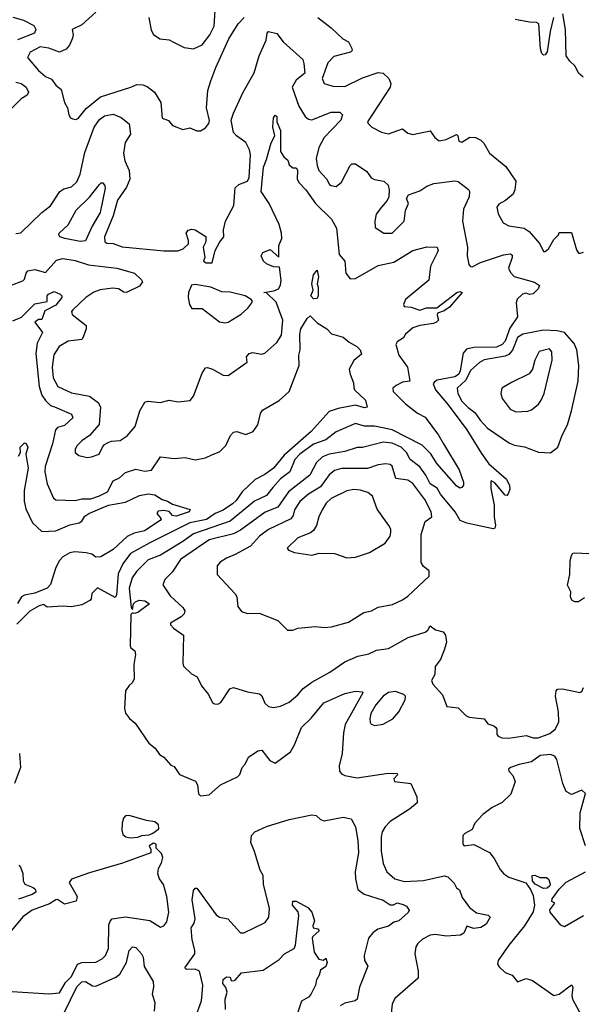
# Model space of a CAD drawing. Extents: x 1468344 to 1613994, y 525695 to 643861.
# Tile 219 of 256: x 1534618 to 1537847, y 592915 to 598572. Entities that reach past the tile are written whole.
import ezdxf

# ---------------------------------------------------------------- set-up
doc = ezdxf.new("R2010")
doc.units = 0

msp = doc.modelspace()

# ---------------------------------------------------------------- linework, layer by layer
at = {"layer": '0CON10XD'}
for points in [[(1535055, 598616.2), (1534975, 598543.1), (1534918.8, 598515), (1534924.4, 598485), (1534920.9, 598465), (1534903.6, 598425), (1534885, 598403.5), (1534845, 598386), (1534785, 598408.1), (1534735, 598415.2), (1534677.5, 598385), (1534662.5, 598355), (1534725, 598280), (1534765, 598246.2), (1534800.5, 598230.5), (1534825, 598196.5), (1534855, 598170.8), (1534875, 598096.7), (1534892.5, 598065), (1534898.8, 598025), (1534908.8, 598008.8), (1534921.7, 598001.7), (1534938.3, 597998.3), (1534953.8, 598005), (1534998.5, 598061.5), (1535080.7, 598129.3), (1535255, 598184.5), (1535290.7, 598199.3), (1535325, 598198.5), (1535348.6, 598188.6), (1535392, 598155), (1535427.2, 598097.2), (1535436.2, 598006.2), (1535472.3, 597992.3), (1535495, 597963.3), (1535555, 597941.2), (1535595, 597950), (1535635, 597933.3), (1535655, 597933.3), (1535685, 597950), (1535703.8, 597975), (1535707.7, 597992.3), (1535689.4, 598065), (1535697.1, 598165), (1535715, 598221.2), (1535742.6, 598297.4), (1535818.2, 598461.8), (1535871.3, 598548.7), (1535905.4, 598585)], [(1535615, 598404.2), (1535665, 598427.3), (1535709.8, 598485), (1535733.1, 598535), (1535742.5, 598655)], [(1534577.3, 598587.3), (1534639.2, 598569.2), (1534697.8, 598537.8), (1534710.5, 598515), (1534703.3, 598495), (1534604.6, 598455.4)], [(1535358.6, 598585), (1535372.3, 598512.3), (1535385, 598487.5), (1535422.3, 598462.3), (1535475, 598456), (1535495.8, 598445.8), (1535561.7, 598411.7), (1535615, 598404.2)], [(1536330, 598585), (1536405, 598526.2), (1536472.7, 598462.7), (1536505.8, 598445), (1536525, 598407.5), (1536525.6, 598395), (1536516, 598385), (1536420.3, 598359.7), (1536387.2, 598325), (1536354.4, 598235), (1536365.4, 598205.4), (1536415, 598190.3), (1536485, 598188.2), (1536585, 598237.9), (1536675, 598268.2), (1536705, 598264.4), (1536737.5, 598235), (1536748.8, 598205), (1536744.6, 598185), (1536614.6, 597985), (1536617.3, 597975), (1536638.5, 597955), (1536695, 597925.4), (1536735, 597916.4), (1536815, 597945.7), (1536845, 597920.8), (1536875, 597913.1), (1536973.8, 597933.8), (1537000, 597895), (1537025, 597876.7), (1537065, 597883.3), (1537125, 597912.5), (1537132.5, 597905), (1537138.8, 597875), (1537155, 597868), (1537202.3, 597897.7), (1537235, 597894.3), (1537265, 597879.5), (1537282.2, 597862.2), (1537315.6, 597805.6), (1537408.7, 597728.7), (1537466.7, 597645), (1537460.8, 597595), (1537450.3, 597569.7), (1537406.7, 597533.3), (1537368.7, 597511.3), (1537357.5, 597495), (1537365, 597457.5), (1537393.8, 597405), (1537425, 597387.5), (1537513.9, 597373.9), (1537542.5, 597355), (1537603.6, 597283.6), (1537625, 597240), (1537635, 597240), (1537652.5, 597255), (1537685, 597310), (1537710, 597335), (1537715, 597350), (1537785, 597350), (1537815, 597250), (1537825, 597230), (1537835, 597230), (1537855, 597236.2)], [(1537682.5, 598585), (1537662.9, 598505), (1537645, 598387.5), (1537635, 598370), (1537625, 598369.2), (1537615, 598378), (1537607.5, 598405), (1537597.6, 598547.6), (1537585, 598556.3), (1537545, 598557.4), (1537462.8, 598572.8)], [(1537852.4, 598242.4), (1537826, 598265), (1537806.7, 598305), (1537775, 598333.8), (1537755.7, 598365), (1537750.5, 598515), (1537735.8, 598605)], [(1534596, 597344), (1534623.2, 597346.8), (1534745.4, 597464.6), (1534795, 597502.9), (1534848.5, 597585), (1534870.1, 597599.9), (1534915, 597612.3), (1534945, 597640.6), (1534965.3, 597685), (1534990.9, 597809.1), (1535045.3, 597955), (1535075, 597998.2), (1535105, 598019.6), (1535155, 598029.1), (1535200.9, 598010.9), (1535245.9, 597974.1), (1535253.1, 597915), (1535223.9, 597866.1), (1535213.5, 597805), (1535221, 597761), (1535245.4, 597705), (1535249.2, 597655), (1535229.7, 597610.3), (1535179.1, 597535), (1535154.8, 597445), (1535104.7, 597325), (1535105.6, 597295.6), (1535117.9, 597287.9), (1535155, 597285.6), (1535205, 597266.5), (1535445, 597243.5), (1535525, 597244.6), (1535556, 597255), (1535585.7, 597285), (1535586.9, 597303.1), (1535573.8, 597345), (1535585, 597361.8), (1535605, 597368.4), (1535625, 597364.5), (1535685.8, 597325.8), (1535686.2, 597295), (1535671.2, 597265), (1535680, 597205), (1535673.3, 597185), (1535687.5, 597175), (1535723.3, 597175), (1535740, 597245), (1535766, 597295), (1535789.2, 597325), (1535788, 597365), (1535798.9, 597415), (1535847.5, 597505), (1535855, 597606.7), (1535876.2, 597625), (1535924.4, 597645), (1535935, 597666.2), (1535941.7, 597795), (1535937.4, 597825), (1535916.7, 597866.7), (1535862.5, 597905), (1535845, 597924.5), (1535832.4, 597995), (1535845, 598035.5), (1535901, 598155), (1535963.1, 598266.9), (1535993, 598365), (1536033.3, 598455), (1536038, 598495), (1536046.1, 598503.9), (1536092.8, 598492.8), (1536130, 598445), (1536243, 598343), (1536249.5, 598319.5), (1536254.2, 598265), (1536205.2, 598224.8), (1536182.6, 598185), (1536220.9, 598075), (1536255.9, 598015.9), (1536275, 598000.5), (1536295, 597996.4), (1536405, 598041.5), (1536455, 598040.6), (1536470.8, 598025), (1536461.5, 597995), (1536364.7, 597895), (1536335, 597838.5), (1536320.5, 597775), (1536324.8, 597734.8), (1536335, 597705.7), (1536378, 597658), (1536395.8, 597625.8), (1536405, 597618.8), (1536435, 597614.3), (1536465, 597638.1), (1536515, 597734.2), (1536525, 597744.2), (1536545, 597744.3), (1536610.2, 597700.2), (1536635, 597664.2), (1536655, 597654.4), (1536707.5, 597645), (1536732, 597622), (1536739.6, 597595), (1536736.4, 597555), (1536726.9, 597533.1), (1536694.4, 597495), (1536664.4, 597455), (1536656, 597415), (1536658.3, 597378.3), (1536707.5, 597345), (1536755, 597345.8), (1536825.4, 597414.6), (1536831.5, 597475), (1536849.5, 597515), (1536838.1, 597545), (1536850, 597565), (1536915, 597588.9), (1536954, 597615), (1536995, 597630.6), (1537115, 597645.6), (1537135, 597642.5), (1537195, 597595.6), (1537200.5, 597585), (1537197.1, 597555), (1537165, 597484), (1537160.2, 597415), (1537189.3, 597265), (1537187.3, 597215), (1537195.5, 597165.5), (1537205, 597154), (1537215, 597151.9), (1537263.3, 597176.7), (1537395, 597221.8), (1537436.2, 597226.2), (1537445, 597218.8), (1537445.3, 597205.3), (1537423.8, 597145), (1537435, 597119.2), (1537457.2, 597097.2), (1537573.3, 597063.3), (1537601.1, 597045), (1537593.3, 597025), (1537565, 596997.1), (1537545, 596992.9), (1537525, 597000), (1537503.8, 596995), (1537473, 596967), (1537467.8, 596945), (1537476.2, 596865), (1537431.3, 596798.7), (1537405, 596724.3), (1537388, 596705), (1537355, 596689.6), (1537225, 596689.3), (1537181.7, 596678.3), (1537164.2, 596655.8), (1537146.7, 596555), (1537136.9, 596533.1), (1537115, 596520.7), (1537015, 596501.2), (1536998, 596492), (1536990.9, 596479.1), (1537004.7, 596444.7), (1537078.2, 596358.2), (1537184.9, 596215), (1537268.8, 596078.8), (1537310.4, 596020.4), (1537411.5, 595931.5), (1537430, 595895), (1537431.2, 595875), (1537422.5, 595847.5), (1537415, 595838), (1537405, 595840), (1537345, 595911.4), (1537325, 595922.5), (1537321.7, 595918.3), (1537322.1, 595877.9), (1537341.7, 595781.7), (1537341.2, 595715), (1537348.7, 595665), (1537345, 595650), (1537335, 595647.3), (1537185, 595678.8), (1537147.1, 595695), (1537116.9, 595745), (1537033.8, 595845), (1537015, 595880.3), (1536975, 595905.3), (1536950, 595955), (1536915, 596002.8), (1536860, 596045), (1536838.6, 596085), (1536806.6, 596116.6), (1536755, 596138.1), (1536705, 596144.2), (1536584.7, 596114.7), (1536555, 596113.3), (1536485, 596090.3), (1536395, 596076.6), (1536355, 596060), (1536321.4, 596028.6), (1536283.5, 595955), (1536160.3, 595859.7), (1536098.7, 595771.3), (1536027.3, 595742.7), (1535885, 595638.6), (1535845, 595617), (1535705, 595582.7), (1535540.2, 595469.8), (1535492.7, 595397.3), (1535450.5, 595355), (1535439.4, 595325), (1535481.1, 595261.1), (1535554.5, 595195), (1535565.5, 595175), (1535561.8, 595158.2), (1535545, 595141.9), (1535483.3, 595105), (1535483.8, 595095), (1535501.2, 595075), (1535557.1, 595035), (1535554, 594875), (1535558.3, 594858.3), (1535603.2, 594813.2), (1535635.5, 594795.5), (1535660.6, 594745), (1535701.2, 594695), (1535725, 594647.5), (1535735, 594641.2), (1535755, 594640), (1535771.7, 594648.3), (1535823.6, 594726.4), (1535845, 594735.8), (1535925, 594710.6), (1535995, 594698), (1536006.7, 594686.7), (1536025.7, 594645), (1536046.7, 594625), (1536075, 594620), (1536115, 594627.5), (1536165, 594650), (1536215, 594693.6), (1536245, 594729.6), (1536294.2, 594765.8), (1536397.2, 594822.8), (1536485, 594882.5), (1536558.8, 594915), (1536622.5, 594927.5), (1536665, 594950), (1536735, 594958.8), (1536847.6, 595022.4), (1536945, 595052.7), (1536960.9, 595065), (1536975, 595090), (1537005, 595066.9), (1537048.8, 595055), (1537062.9, 595035), (1537066.9, 594995), (1537056.9, 594955), (1537033.5, 594895), (1537003.5, 594855), (1537001.2, 594808.8), (1536981.2, 594775), (1536990, 594755), (1537045, 594693.3), (1537070, 594625), (1537135, 594618.6), (1537179.2, 594575), (1537198.8, 594565), (1537284.2, 594554.2), (1537305, 594526), (1537340, 594515), (1537352, 594505), (1537357.5, 594495), (1537356, 594465), (1537363.8, 594455), (1537385, 594446.7), (1537425, 594444.7), (1537525, 594458.3), (1537565, 594446.6), (1537595, 594445.3), (1537660.2, 594469.8), (1537690.9, 594495), (1537712, 594535), (1537710.8, 594595), (1537694.4, 594685), (1537696.9, 594715), (1537704.6, 594725.4), (1537733.5, 594726.5), (1537833.9, 594706.1), (1537845, 594712.5), (1537853.8, 594735)], [(1534595, 598213.9), (1534625, 598205.4), (1534654, 598185), (1534668.6, 598155), (1534660.7, 598139.3), (1534625, 598118.1), (1534555, 598046.7)], [(1534565, 597045.6), (1534635, 597071.9), (1534645, 597082), (1534654.6, 597115), (1534665, 597129.1), (1534705, 597136), (1534765, 597120), (1534829.6, 597190.4), (1534865, 597200.3), (1534935, 597189.1), (1535012.6, 597162.6), (1535174.3, 597145), (1535275.8, 597115), (1535317, 597077), (1535322, 597065), (1535305, 597040.5), (1535230, 597005), (1535215, 597007.1), (1535185, 597026.5), (1535150.1, 597029.9), (1535080.1, 597019.9), (1535043.1, 597006.9), (1534997.3, 596975), (1534922.3, 596905), (1534915.4, 596895), (1534918.7, 596878.7), (1534998.2, 596815), (1534998.7, 596795), (1534982.2, 596747.8), (1534975, 596733.8), (1534895, 596724.3), (1534843.2, 596695), (1534813.7, 596646.3), (1534804.1, 596575), (1534808.9, 596515), (1534836.7, 596465), (1534915, 596427.5), (1535018.7, 596408.7), (1535070.4, 596370.4), (1535082, 596345), (1535074.6, 596245.4), (1535017.6, 596182.4), (1534975, 596152.9), (1534948.1, 596125), (1534935.8, 596105), (1534936, 596086), (1534957.7, 596067.7), (1535005, 596056.9), (1535030.3, 596059.7), (1535073.7, 596076.3), (1535093.5, 596115), (1535105, 596131.4), (1535125, 596143.1), (1535145, 596151.1), (1535195, 596154.5), (1535235, 596181.4), (1535280.9, 596235), (1535307.7, 596325), (1535336.7, 596375), (1535355, 596380), (1535423.1, 596373.1), (1535475, 596385.6), (1535526.6, 596376.6), (1535596.1, 596383.9), (1535615, 596408.6), (1535665, 596541.2), (1535685, 596571.2), (1535695, 596573.8), (1535725, 596564), (1535785, 596529.2), (1535815, 596527.5), (1535923.8, 596605), (1535920, 596635), (1535935, 596653.8), (1535955, 596660), (1536005, 596650.8), (1536024.3, 596655.7), (1536093.2, 596716.8), (1536120, 596760), (1536128.2, 596845), (1536089.9, 596949.9), (1536035, 597002.5), (1536020, 597005), (1536076.1, 597013.9), (1536104, 597026), (1536114.2, 597045.8), (1536118.8, 597075), (1536109.3, 597149.3), (1536075, 597151.1), (1536035, 597168.6), (1536017.5, 597185), (1536002.9, 597215), (1536012.5, 597235), (1536055, 597252), (1536105, 597207.5), (1536105.4, 597275), (1536122.9, 597315), (1536120.9, 597345), (1536106.4, 597395), (1536050, 597515), (1536004.7, 597585), (1536016.7, 597725), (1536035, 597768.8), (1536060.8, 597865), (1536082.9, 597905), (1536070, 597955), (1536075, 598007.5), (1536085, 598023.3), (1536093.3, 598015), (1536093.3, 597985), (1536114.4, 597935), (1536114.7, 597814.7), (1536134.1, 597784.1), (1536156.7, 597765), (1536165, 597737.5), (1536185, 597720), (1536205, 597720), (1536211.7, 597708.3), (1536210.4, 597655), (1536221.1, 597635), (1536259.6, 597595), (1536315, 597515.8), (1536406.8, 597426.8), (1536436.5, 597375), (1536452.3, 597222.3), (1536484.4, 597185), (1536490.7, 597115), (1536515, 597083.1), (1536545, 597084.4), (1536675, 597158.8), (1536765, 597178.4), (1536874.2, 597245.8), (1536955, 597266.6), (1537014.2, 597264.2), (1537019.2, 597245), (1537015, 597232.5), (1536976.5, 597155), (1536966.4, 597075), (1536832, 596965), (1536821.2, 596935), (1536824, 596924), (1536865, 596920.8), (1536915, 596902.5), (1536953.3, 596916.7), (1537012.6, 596917.4), (1537126.9, 597005), (1537145, 597010.4), (1537158.6, 597005), (1537085, 596920.9), (1537055, 596899.4), (1537016.2, 596885), (1537013.8, 596873.8), (1537022.5, 596845), (1537010, 596835), (1536994.1, 596825.9), (1536915, 596815.6), (1536875, 596801.4), (1536833.3, 596765), (1536820, 596745), (1536785, 596722), (1536777.1, 596705), (1536794.4, 596645), (1536844, 596575), (1536856.7, 596495), (1536815, 596488.7), (1536779.7, 596470.3), (1536760.5, 596455), (1536761.1, 596435), (1536833.1, 596365), (1536901.6, 596311.6), (1536945, 596287.8), (1537021.6, 596185), (1537051.2, 596135)], [(1534965, 597297.8), (1534875.7, 597315), (1534848.6, 597325), (1534842.2, 597335), (1534844.4, 597345), (1534895.8, 597394.2), (1534941.6, 597478.4), (1535018.6, 597551.4), (1535075, 597624.4), (1535085, 597634), (1535095, 597633.8), (1535106.9, 597616.9), (1535107.3, 597605), (1535080.2, 597465), (1535033, 597385), (1534995, 597301.1), (1534965, 597297.8)], [(1536305, 596967.8), (1536288.4, 596985), (1536302.7, 597017.3), (1536294, 597055), (1536303.8, 597106.2), (1536325, 597132), (1536333.3, 597095), (1536325.9, 597055), (1536331.8, 597035), (1536331.5, 596985), (1536325, 596970), (1536305, 596967.8)], [(1535795, 596830), (1535815, 596834.2), (1535889.5, 596880.5), (1535927.5, 596915), (1535949.4, 596945), (1535953.1, 596955), (1535946.7, 596965), (1535912.5, 596985), (1535825, 597006.1), (1535778.1, 597008.1), (1535714.1, 597035.9), (1535625, 597050.6), (1535603, 597047), (1535587.1, 597005), (1535585.6, 596975), (1535593.1, 596935), (1535605, 596913.3), (1535665, 596912.5), (1535765, 596836.7), (1535795, 596830)], [(1534577.7, 596842.3), (1534627.9, 596862.1), (1534705, 596940), (1534775, 596953.3), (1534775.8, 596985), (1534782.5, 596995), (1534815, 597011.2), (1534850, 596995), (1534860, 596985), (1534858.8, 596975), (1534825, 596931.9), (1534761.7, 596898.3), (1534745, 596850), (1534725, 596850), (1534704.2, 596835), (1534748.1, 596775), (1534717.2, 596712.8), (1534709.8, 596655), (1534728.8, 596465), (1534744.8, 596415), (1534765, 596383.2), (1534794.4, 596354.4), (1534818, 596348), (1534914.2, 596305), (1534922.5, 596285), (1534875, 596240.4), (1534835, 596228), (1534822.4, 596215), (1534805.6, 596135), (1534763, 596005), (1534761.7, 595975), (1534775.4, 595905.4), (1534812.1, 595822.1), (1534825, 595812.5), (1534935, 595809.3), (1534975, 595819.3), (1535025, 595819.1), (1535075, 595837.1), (1535120.9, 595859.1), (1535155, 595922.9), (1535190.4, 595939.6), (1535225, 595970.9), (1535285, 595990), (1535335, 595978), (1535375, 595984.2), (1535425, 596060), (1535505, 596050), (1535567.3, 596057.3), (1535625, 596042.9), (1535685, 596054.7), (1535725, 596073.6), (1535765, 596089.6), (1535801.8, 596125), (1535827.5, 596182.5), (1535845, 596202), (1535865, 596205.7), (1535915, 596187.8), (1535957.3, 596205), (1535984.7, 596245), (1536000.9, 596309.1), (1536012, 596328), (1536106.5, 596383.5), (1536163.7, 596435), (1536221.2, 596585), (1536219.5, 596645), (1536226.8, 596675), (1536226.4, 596765), (1536231.8, 596795), (1536268.1, 596855), (1536285, 596870.5), (1536325, 596830.5), (1536380, 596795), (1536407.7, 596767.7), (1536475, 596747.5), (1536508.4, 596718.4), (1536552.7, 596695), (1536572.5, 596675), (1536580, 596650), (1536535.7, 596614.3), (1536509.4, 596565), (1536514.2, 596535), (1536534.3, 596485), (1536536.7, 596456.7), (1536540, 596445), (1536603.3, 596385), (1536612.5, 596345), (1536597.6, 596342.4), (1536545, 596356.7), (1536445, 596337.8), (1536395, 596320), (1536291.6, 596205), (1536135, 596070.2), (1536074.8, 595995.2), (1536025, 595958.8), (1535969, 595931), (1535895, 595858.3), (1535860.7, 595809.3), (1535839.8, 595790.2), (1535785, 595754.2), (1535739.2, 595735), (1535689.6, 595700.4), (1535595, 595681.1), (1535365, 595565.6), (1535253.2, 595505), (1535209.3, 595445), (1535182.1, 595387.9), (1535173.8, 595265), (1535165, 595251.2), (1535065, 595307.5), (1535031.4, 595275), (1535026.9, 595245), (1535019.2, 595235), (1534975, 595210.8), (1534915, 595198), (1534865, 595202), (1534775, 595197.5), (1534755, 595211.2), (1534730, 595205), (1534675, 595174), (1534600.2, 595099.8)], [(1537665, 596082.9), (1537706.9, 596115), (1537731.1, 596185), (1537762.5, 596245), (1537786.4, 596325), (1537823.8, 596495), (1537826.7, 596585), (1537815.7, 596675.7), (1537800.9, 596710.9), (1537746.2, 596775), (1537702.5, 596785), (1537625, 596788.6), (1537505.6, 596765), (1537475, 596746.5), (1537446.8, 596673.2), (1537425, 596647.6), (1537405, 596638.8), (1537285, 596618), (1537258, 596602), (1537205, 596556.4), (1537178.9, 596501.1), (1537128.9, 596455), (1537133.5, 596425), (1537155, 596380), (1537192.9, 596342.9), (1537230.5, 596315), (1537261, 596271), (1537303.5, 596225), (1537428.9, 596138.9), (1537457.4, 596127.4), (1537515, 596118.2), (1537596.3, 596086.3), (1537665, 596082.9)], [(1537465, 596318.5), (1537535, 596322.5), (1537555, 596330), (1537596.2, 596363.8), (1537612.2, 596385), (1537627.8, 596425), (1537674.6, 596615), (1537673.1, 596663.1), (1537660, 596680), (1537600, 596665), (1537574.4, 596615), (1537560.8, 596565), (1537543, 596537), (1537441.7, 596488.3), (1537386, 596454), (1537380, 596425), (1537388.1, 596395), (1537434.2, 596335), (1537465, 596318.5)], [(1537051.2, 596135), (1537141.3, 595985), (1537166.2, 595915), (1537165, 595897.5), (1537155, 595883.3), (1537145, 595881.2), (1537125, 595894.2), (1537012.6, 596022.6), (1536978, 596078), (1536927.7, 596127.7), (1536755, 596215.9), (1536655, 596235.7), (1536597.2, 596237.2), (1536545, 596252.7), (1536435, 596203.1), (1536375, 596158.9), (1536305, 596132.8), (1536225, 596074.8), (1536197.6, 596045), (1536168.4, 595975), (1536115, 595934.2), (1536070.3, 595885), (1536035, 595838.2), (1535965.4, 595805), (1535825, 595691.1), (1535615, 595617.3), (1535555, 595573.3), (1535425, 595495.9), (1535355, 595467.8), (1535288.7, 595401.3), (1535263, 595365), (1535245, 595306), (1535256.7, 595195), (1535265, 595182.5), (1535270.5, 595215), (1535281.9, 595228.1), (1535302.5, 595237.5), (1535335, 595232), (1535363.5, 595215), (1535295, 595166.5), (1535275, 595160.5), (1535265, 595164.2), (1535256.4, 595153.6), (1535252.5, 594975), (1535255, 594963.3), (1535271.7, 594951.7), (1535278.6, 594945), (1535282.1, 594925), (1535272, 594868), (1535274.2, 594785), (1535265, 594763.3), (1535245, 594746.7), (1535224.3, 594715), (1535219.6, 594615), (1535225, 594586.7), (1535247.3, 594557.3), (1535280.5, 594530.5), (1535358, 594415), (1535395, 594386.2), (1535420.5, 594350.5), (1535445, 594333.8), (1535485, 594288.8), (1535505, 594281.2), (1535535.3, 594235.3), (1535626.7, 594196.7), (1535638, 594175), (1535644.2, 594124.2), (1535655, 594112.5), (1535705, 594117.5), (1535771.2, 594175), (1535868.3, 594221.7), (1535880.9, 594235), (1535894.4, 594275), (1535912, 594295), (1535931.4, 594335), (1535985, 594370.8), (1536006.7, 594375), (1536053.3, 594315), (1536085, 594300.8), (1536171.9, 594365), (1536195.4, 594405), (1536234.5, 594505), (1536291.4, 594558.6), (1536363.6, 594646.4), (1536485, 594701.2), (1536545, 594714.5), (1536585, 594710), (1536588, 594705), (1536486.9, 594523.1), (1536477.4, 594475), (1536468.7, 594355), (1536451.8, 594285), (1536453.4, 594253.4), (1536465, 594238.6), (1536485, 594228.9), (1536555, 594215.6), (1536732.3, 594242.3), (1536785, 594240), (1536786, 594234), (1536765, 594210), (1536770, 594195), (1536863.2, 594183.2), (1536896.8, 594106.8), (1536898.5, 594071.5), (1536854.8, 594035.2), (1536745, 593965.3), (1536715, 593933.9), (1536698.8, 593905), (1536692.2, 593875), (1536692.4, 593795), (1536703.9, 593723.9), (1536725.3, 593675), (1536771.5, 593635), (1536825, 593620.8), (1536935, 593625.9), (1537055, 593651.9), (1537075, 593647.3), (1537111.1, 593611.1), (1537125, 593583.3), (1537142.5, 593572.5), (1537158.6, 593528.6), (1537200, 593470), (1537240.8, 593440.8), (1537306.4, 593426.4), (1537318, 593415), (1537295.7, 593375), (1537265, 593356.7), (1537225, 593350), (1537185, 593363.3), (1537167.1, 593322.9), (1537147.6, 593312.4), (1537065, 593307.1), (1537005, 593316.4), (1536975, 593311.9), (1536930.6, 593289.4), (1536904, 593265), (1536892, 593245), (1536885.8, 593205), (1536904.4, 593105), (1536904.2, 593065), (1536771.1, 592948.9), (1536755.4, 592915), (1536747.9, 592845)], [(1534611.2, 596065), (1534622.5, 596085), (1534620, 596115), (1534645, 596140), (1534655, 596136.7), (1534664.3, 596115), (1534652.5, 596075), (1534666.2, 595995), (1534642.4, 595867.6), (1534642.9, 595805), (1534652.4, 595762.4), (1534690.5, 595680.5), (1534745, 595631.2), (1534825, 595635.9), (1534905, 595669.1), (1534958.5, 595681.5), (1534975, 595690), (1534991.3, 595718.7), (1535015, 595734.9), (1535127.6, 595782.4), (1535225, 595799.1), (1535305, 595839), (1535355, 595847.2), (1535392.5, 595842.5), (1535435, 595814.4), (1535466.2, 595806.2), (1535495, 595789.2), (1535597, 595757), (1535590, 595745), (1535515, 595718.8), (1535495, 595723.3), (1535475, 595746.2), (1535442.7, 595752.7), (1535412.2, 595747.8), (1535404.3, 595734.3), (1535430, 595705), (1535423.3, 595695), (1535333.8, 595635), (1535275, 595622.7), (1535235, 595601.8), (1535155, 595527.9), (1535083.3, 595485), (1535055, 595484.6), (1535030.9, 595500.9), (1534998.7, 595508.7), (1534934.8, 595515.2), (1534905, 595509.3), (1534865.4, 595485), (1534846.1, 595465), (1534825.6, 595425), (1534793.6, 595326.4), (1534775.8, 595305), (1534705, 595277.5), (1534645, 595265.9), (1534628.7, 595255), (1534605, 595218.2)], [(1536185, 595063.8), (1536213.9, 595076.1), (1536315, 595085.8), (1536365, 595080), (1536407.3, 595082.7), (1536505, 595110.4), (1536593.8, 595165), (1536636.7, 595175), (1536675, 595195.7), (1536757.4, 595212.6), (1536815, 595239.2), (1536845, 595260), (1536968, 595375), (1536968.8, 595405), (1536935, 595431.1), (1536923, 595453), (1536922.9, 595615), (1536945, 595688.2), (1536983.5, 595716.5), (1536980, 595745), (1536942.5, 595815), (1536875, 595907.3), (1536845, 595926.1), (1536776.6, 595936.6), (1536756.7, 596006.7), (1536745, 596016.2), (1536720.2, 596019.8), (1536674.7, 596015.3), (1536615, 595992.5), (1536465, 595993.7), (1536425, 595982), (1536395, 595956.4), (1536345, 595888.2), (1536275, 595845.8), (1536225, 595802.9), (1536195, 595755.6), (1536187.6, 595722.4), (1536175, 595703.3), (1536046.3, 595643.7), (1535995, 595605.4), (1535942.1, 595547.9), (1535855, 595498.5), (1535805, 595478.6), (1535768.8, 595455), (1535751.2, 595435), (1535751.2, 595385), (1535855, 595273.3), (1535864, 595255), (1535869.5, 595199.5), (1535890.8, 595170.8), (1535925, 595160.8), (1535993, 595163), (1536099.1, 595119.1), (1536155, 595063.8), (1536185, 595063.8)], [(1536495, 595480.8), (1536545, 595483.8), (1536625, 595510.8), (1536715, 595564), (1536743.8, 595605), (1536748.8, 595625), (1536747.5, 595645), (1536737.5, 595665), (1536669.4, 595759.4), (1536643.6, 595833.6), (1536616.2, 595855), (1536575, 595868.8), (1536535, 595872.7), (1536495, 595865.5), (1536405, 595821.3), (1536377.7, 595795), (1536353.8, 595755), (1536334.6, 595715), (1536322.2, 595665), (1536305, 595637.5), (1536286.3, 595623.7), (1536214.2, 595595), (1536153.3, 595535), (1536160, 595525), (1536195, 595511.2), (1536293.9, 595496.1), (1536335.9, 595505.9), (1536425, 595504.3), (1536495, 595480.8)], [(1537860.6, 595249.4), (1537825, 595226.4), (1537805, 595226.5), (1537786.5, 595236.5), (1537780, 595255), (1537780.8, 595285), (1537762.5, 595322.5), (1537775.4, 595385), (1537777.4, 595465), (1537785.9, 595494.1), (1537794, 595506), (1537805, 595509.1), (1537885, 595505.7)], [(1536656.6, 594516.6), (1536705, 594523.8), (1536760, 594555), (1536794.3, 594595), (1536831.2, 594665), (1536833.3, 594685), (1536823.3, 594695), (1536775, 594711.5), (1536735, 594705.8), (1536703.9, 594685), (1536661.6, 594635), (1536633.8, 594585), (1536626.9, 594555), (1536630, 594535), (1536636.2, 594525), (1536656.6, 594516.6)], [(1534616.4, 594355), (1534622, 594275), (1534587, 594183)], [(1537865.7, 593824.3), (1537833.9, 593923.9), (1537836.1, 594015), (1537866.6, 594126.6), (1537845, 594146), (1537785, 594121), (1537755, 594138.2), (1537735, 594183.8), (1537700.8, 594320.8), (1537689.8, 594339.8), (1537665, 594349.4), (1537605.9, 594344.1), (1537555, 594308.4), (1537485, 594293.3), (1537436, 594275), (1537423.8, 594265), (1537426.2, 594255), (1537448.9, 594228.9), (1537461.2, 594195), (1537437.3, 594122.7), (1537386.7, 594075), (1537330, 594045), (1537276.2, 594005), (1537230, 593955), (1537215, 593920), (1537173, 593897), (1537162.5, 593885), (1537162.5, 593835), (1537170, 593825), (1537225, 593833.3), (1537315, 593786), (1537341.5, 593751.5), (1537375, 593688.8), (1537396.2, 593665), (1537426, 593646), (1537523, 593613), (1537550, 593575), (1537565, 593540), (1537573.8, 593485), (1537565, 593446.7), (1537515.3, 593364.7), (1537426, 593255), (1537363.7, 593166.3), (1537361.1, 593145), (1537369.9, 593129.9), (1537405, 593097.1), (1537445, 593082.5), (1537475, 593043.3), (1537525, 593062.9), (1537562.3, 593052.3), (1537685, 592964.4), (1537715, 592972.9), (1537786, 593026), (1537792.3, 593012.3), (1537787.5, 592965), (1537791.2, 592945), (1537855, 592827.5)], [(1535251.7, 593871.7), (1535295, 593874.4), (1535318.8, 593885), (1535361.5, 593888.5), (1535382.6, 593897.4), (1535416.9, 593923.1), (1535414.2, 593945), (1535393.5, 593963.5), (1535345, 593971.1), (1535245, 594000.4), (1535225, 593998.2), (1535213.3, 593985), (1535206.5, 593955), (1535204.4, 593914.4), (1535210.2, 593890.2), (1535227.1, 593877.1), (1535251.7, 593871.7)], [(1535624.7, 592835), (1535660.3, 592935), (1535665.3, 592974.7), (1535668.4, 593025), (1535648.9, 593105), (1535625, 593116.9), (1535574.6, 593114.6), (1535565.8, 593125), (1535623.7, 593205), (1535623.7, 593225), (1535607, 593285), (1535601.4, 593355), (1535619.5, 593380.5), (1535624.7, 593405), (1535607.3, 593515), (1535615, 593568), (1535625, 593582.5), (1535635, 593582.9), (1535745, 593429.1), (1535765, 593415.5), (1535812, 593405), (1535885, 593325.5), (1535905, 593324.6), (1536025.8, 593385), (1536048.1, 593415), (1536051.2, 593465), (1536017.9, 593605), (1536015.4, 593655), (1535998.8, 593685), (1535965, 593792.5), (1535944.6, 593845), (1535949.2, 593885), (1535968, 593905), (1536035, 593935.8), (1536165, 593977.4), (1536295, 594003.9), (1536319.2, 593999.2), (1536345, 593976), (1536365, 593968), (1536475, 593990), (1536520.9, 593980.9), (1536544.6, 593935), (1536558.2, 593855), (1536562.1, 593785), (1536543.9, 593675), (1536545.4, 593635), (1536558.6, 593575), (1536595, 593548.1), (1536705, 593513.5), (1536745, 593485.6), (1536763.2, 593486.8), (1536785, 593498), (1536818.8, 593488.8), (1536838.3, 593478.3), (1536853.8, 593455), (1536848.3, 593441.7), (1536795, 593394), (1536765, 593385.8), (1536735, 593362.9), (1536674.3, 593345.7), (1536644.3, 593325.7), (1536619.6, 593295), (1536595.5, 593195), (1536596.2, 593166.2), (1536615.8, 593134.2), (1536567.6, 593012.4), (1536554, 592945), (1536543.3, 592935), (1536485, 592921.4), (1536457.7, 592905)], [(1534785, 592974.8), (1534845, 592980), (1534879.9, 593040.1), (1534915.3, 593075), (1534948.5, 593145), (1534975, 593154.8), (1535055, 593157.5), (1535090, 593175), (1535110.5, 593195), (1535127.3, 593235), (1535129.2, 593370.8), (1535136.8, 593393.2), (1535149.2, 593405), (1535225, 593416.9), (1535365, 593395.8), (1535425, 593358.8), (1535445, 593366.2), (1535461.4, 593388.6), (1535473.8, 593445), (1535461.9, 593535), (1535444, 593604), (1535419.2, 593635), (1535411.4, 593665), (1535414.3, 593695.7), (1535431.7, 593728.3), (1535438.3, 593758.3), (1535431.2, 593781.2), (1535401.7, 593811.7), (1535400, 593835), (1535385, 593840), (1535360, 593825), (1535370, 593805), (1535370, 593785), (1535207.1, 593725), (1535019.1, 593670.9), (1534915.5, 593634.5), (1534900.5, 593615), (1534947.3, 593535), (1534941.9, 593508.1), (1534875, 593489.5), (1534835, 593516.9), (1534825, 593515.6), (1534787.6, 593492.4), (1534688.1, 593455), (1534635, 593417.1), (1534542.5, 593305)], [(1534613.3, 593715), (1534622.7, 593702.7), (1534635.8, 593665.8), (1534637.5, 593625), (1534647.1, 593605), (1534695.6, 593585), (1534707.3, 593575), (1534710.9, 593559.1), (1534689.5, 593545), (1534610.8, 593519.2)], [(1537625, 593580.8), (1537576.7, 593605), (1537562.5, 593625), (1537560, 593655), (1537575, 593657.5), (1537603.9, 593643.9), (1537642.5, 593642.5), (1537655, 593632.5), (1537663.8, 593605), (1537661.2, 593595), (1537645, 593582.5), (1537625, 593580.8)], [(1537855, 593422.9), (1537745, 593360), (1537725, 593370), (1537662.5, 593445), (1537661.7, 593458.3), (1537690, 593495), (1537672.5, 593505), (1537675, 593520), (1537714.1, 593575.9), (1537754.2, 593615.8), (1537866.7, 593675)], [(1535798.2, 592885), (1535797.3, 592945), (1535807.9, 592985), (1535800.7, 593010.7), (1535784.3, 593035), (1535785, 593056.7), (1535805, 593072.5), (1535825, 593070), (1535831.7, 593051.7), (1535845, 593050), (1535855, 593052.5), (1535890, 593095), (1536015, 593110), (1536107.3, 593172.7), (1536136.9, 593205), (1536192.9, 593235), (1536200.5, 593255), (1536220.9, 593425), (1536215.9, 593445.9), (1536184.2, 593484.2), (1536185, 593508), (1536205, 593508.1), (1536271.7, 593471.7), (1536294.2, 593445), (1536310, 593395), (1536300, 593365), (1536302.5, 593355), (1536328.3, 593348.3), (1536336.7, 593336.7), (1536300, 593305), (1536296, 593295), (1536308.8, 593215), (1536335, 593173.3), (1536361.7, 593168.3), (1536375, 593180), (1536382.5, 593155), (1536375, 593132.5), (1536345, 593110), (1536337.7, 593082.3), (1536321.2, 593055), (1536316, 593025), (1536289.7, 592970.3), (1536276.2, 592955), (1536235, 592932.5), (1536201.5, 592828.5)], [(1534873.7, 592865), (1534945.9, 593015), (1534975, 593043.1), (1534995, 593046.5), (1535035, 593021.5), (1535055, 593018.5), (1535170, 593070), (1535192, 593088), (1535230.9, 593155), (1535246.4, 593223.6), (1535265, 593244), (1535285, 593241.4), (1535316.2, 593205), (1535326.1, 593185), (1535331.2, 593131.2), (1535384, 593045), (1535385.8, 593015), (1535377.5, 592972.5), (1535393.3, 592925), (1535389.8, 592875)], [(1534575, 592987.5), (1534785, 592974.8)]]:
    msp.add_lwpolyline(points, dxfattribs=at)

doc.saveas('drawing.dxf')
